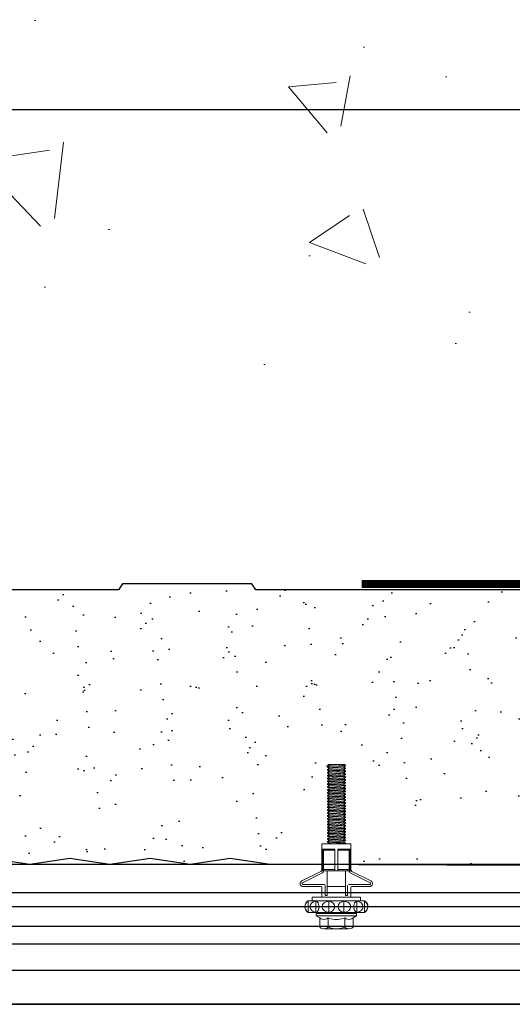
# Model space of a CAD drawing. Header units: millimetres. Extents: x -312551 to 250764, y -35891 to 59426.
# Tile 171 of 256: x -47899 to -47776, y 9071 to 9317. Entities that reach past the tile are written whole.
import ezdxf

# ---------------------------------------------------------------- set-up
doc = ezdxf.new("R2010")
doc.units = ezdxf.units.MM
doc.header["$LTSCALE"] = 2.5
for name, color, linetype in [('AWP70', 7, 'Continuous'), ('NF ARCH', 4, 'Continuous'), ('NF-RC', 3, 'Continuous'), ('Rails', 1, 'Continuous'), ('Terracotta Tile', 30, 'Continuous')]:
    doc.layers.add(name, color=color, linetype=linetype)
doc.layers.add('HATCH', color=4, linetype='Continuous', lineweight=13)

# ---------------------------------------------------------------- blocks, each defined once
blk = doc.blocks.new('KP Tile fastener')
at = {"layer": 'Rails', "color": 7, "linetype": 'Continuous', "lineweight": 0}
for p, q in [((-3.24, 7.64), (-3.59, 7.37)), ((-3.18, 7.63), (-3.5, 7.37)), ((-2.83, 7.81), (-3.24, 7.64)), ((-2.8, 7.8), (-3.18, 7.63)), ((-2.39, 7.87), (-2.83, 7.81)), ((-2.39, 7.86), (-2.8, 7.8)), ((-1.94, 7.82), (-2.39, 7.87)), ((-1.97, 7.8), (-2.39, 7.86)), ((-1.59, 7.63), (-1.97, 7.8)), ((-1.53, 7.65), (-1.94, 7.82)), ((-1.27, 7.37), (-1.59, 7.63)), ((-1.18, 7.38), (-1.53, 7.65)), ((2.63, 3.85), (2.63, 8.3)), ((3.13, 3.04), (3.13, 8.33)), ((5.95, 3.6), (3.61, 8.44)), ((6.37, 3.87), (4.05, 8.63)), ((-5.19, 4.16), (-4.68, 5.04)), ((-4.68, 0), (-4.68, 5.04)), ((-4.68, 5.04), (-4.05, 5.04)), ((-4.05, 0), (-4.05, 5.04)), ((-3.59, 7.37), (-3.87, 7.02)), ((-3.87, 0), (-3.87, 7.02)), ((-3.5, 7.37), (-3.73, 7.02)), ((-3.73, 7.02), (-1.04, 7.02)), ((-3.63, 5.7), (-3.73, 5.14)), ((-3.73, 5.14), (-1.04, 5.14)), ((-3.73, 5.14), (-3.63, 4.82)), ((-3.34, 6.17), (-3.63, 5.7)), ((-2.9, 6.49), (-3.34, 6.17)), ((-2.39, 6.6), (-2.9, 6.49)), ((-1.87, 6.49), (-2.39, 6.6)), ((-1.43, 6.17), (-1.87, 6.49)), ((-1.14, 5.7), (-1.43, 6.17)), ((-1.04, 7.02), (-1.27, 7.37)), ((-0.9, 7.02), (-1.18, 7.38)), ((-1.04, 5.14), (-1.14, 5.7)), ((-1.14, 4.82), (-1.04, 5.14)), ((-0.9, 0), (-0.9, 7.02)), ((-0.9, 6.03), (0, 6.03)), ((0, 0), (0, 6.03)), ((0, 0), (0, 6.03)), ((-7.87, 3.5), (-7.92, 3.12)), ((-7.92, 0), (-7.92, 3.12)), ((-7.92, 3.12), (-7.87, 2.73)), ((-7.71, 3.86), (-7.87, 3.5)), ((-7.87, 2.73), (-7.71, 2.38)), ((-7.47, 4.16), (-7.71, 3.86)), ((-7.47, 4.16), (-5.19, 4.16)), ((-5.53, 3.49), (-5.58, 3.12)), ((-5.58, 3.12), (-5.53, 2.74)), ((-5.4, 3.85), (-5.53, 3.49)), ((-5.53, 2.74), (-5.4, 2.39)), ((-5.19, 4.15), (-5.4, 3.85)), ((-3.63, 2.53), (-3.73, 1.88)), ((-3.63, 4.82), (-3.34, 4.54)), ((-3.34, 3.07), (-3.63, 2.53)), ((-3.34, 4.54), (-2.39, 4.3)), ((-2.9, 3.44), (-3.34, 3.07)), ((-2.39, 3.57), (-2.9, 3.44)), ((-2.39, 4.3), (-1.43, 4.54)), ((-1.87, 3.44), (-2.39, 3.57)), ((-1.43, 3.07), (-1.87, 3.44)), ((-1.43, 4.54), (-1.14, 4.82)), ((-1.14, 2.53), (-1.43, 3.07)), ((-1.04, 1.88), (-1.14, 2.53)), ((0, 3.6), (2.38, 3.6)), ((0.43, 2.28), (0.43, 2.79)), ((0.43, 2.79), (2.88, 2.79)), ((6.6, 0.36), (6.6, 3.69)), ((6.6, 3.51), (12, 3.51)), ((6.6, 3.33), (12, 3.33)), ((6.6, 3.33), (6.87, 3.2)), ((6.87, 0.36), (6.87, 3.2)), ((6.87, 3.2), (11.73, 3.2)), ((6.95, 3.6), (12, 3.6)), ((11.73, 3.2), (12, 3.33)), ((11.73, 0.36), (11.73, 3.2)), ((12, 0.36), (12, 3.6)), ((12, 3.6), (13.35, 3.6)), ((13.35, 0), (13.35, 3.6)), ((-7.9, 0.43), (-7.92, 0)), ((-7.9, 0.43), (-7.92, 0)), ((-7.9, -0.43), (-7.92, 0)), ((-7.9, -0.43), (-7.92, 0)), ((-7.84, 0.86), (-7.9, 0.43)), ((-7.75, 1.28), (-7.84, 0.86)), ((-7.62, 1.69), (-7.75, 1.28)), ((-7.71, 2.38), (-7.47, 2.08)), ((-7.47, 2.08), (-7.62, 1.69)), ((-7.47, 2.08), (-5.19, 2.08)), ((-5.56, 0.42), (-5.58, 0)), ((-5.56, 0.42), (-5.58, 0)), ((-5.56, -0.42), (-5.58, 0)), ((-5.56, -0.42), (-5.58, 0)), ((-5.52, 0.85), (-5.56, 0.42)), ((-5.44, 1.28), (-5.52, 0.85)), ((-5.33, 1.69), (-5.44, 1.28)), ((-5.4, 2.39), (-5.19, 2.08)), ((-5.2, 2.08), (-5.33, 1.69)), ((-4.68, 0), (-4.68, -5.04)), ((-4.05, 2.09), (-3.87, 2.09)), ((-4.05, 0), (-4.05, -5.04)), ((-3.73, 1.88), (-1.04, 1.88)), ((-3.73, 1.88), (-3.63, 1.32)), ((-3.63, 1.32), (-3.34, 0.85)), ((-3.34, 0.85), (-2.9, 0.53)), ((-2.9, 0.53), (-2.39, 0.42)), ((-2.9, 0.53), (-2.39, 0.42)), ((-2.39, 0.42), (-1.87, 0.53)), ((-2.39, 0.42), (-1.87, 0.53)), ((-1.87, 0.53), (-1.43, 0.85)), ((-1.43, 0.85), (-1.14, 1.32)), ((-1.14, 1.32), (-1.04, 1.88)), ((0, 0), (0, -6.03)), ((0, 0), (0, -6.03)), ((0.43, 2.28), (6.6, 2.28)), ((2.63, 2.28), (2.63, -2.28)), ((6.6, 0.36), (12, 0.36)), ((6.6, 0.36), (6.6, -3.69)), ((13.35, 2.2), (13.38, 2.25)), ((13.35, 0), (13.35, -3.6)), ((13.38, 2.25), (13.74, -2.25)), ((13.38, 2.25), (13.53, 2.25)), ((13.53, 2.25), (13.89, -2.25)), ((13.53, 2.25), (13.77, 1.84)), ((13.77, 1.84), (13.78, 1.82)), ((13.78, 1.82), (13.8, 1.81)), ((13.8, 1.81), (13.81, 1.81)), ((13.81, 1.81), (13.83, 1.81)), ((13.82, 1.81), (14.17, -1.81)), ((13.83, 1.81), (13.85, 1.82)), ((13.85, 1.82), (13.86, 1.84)), ((13.86, 1.84), (14.1, 2.25)), ((14.1, 2.25), (14.46, -2.25)), ((14.1, 2.25), (14.25, 2.25)), ((14.25, 2.25), (14.61, -2.25)), ((14.25, 2.25), (14.49, 1.84)), ((14.49, 1.84), (14.5, 1.82)), ((14.5, 1.82), (14.52, 1.81)), ((14.52, 1.81), (14.53, 1.81)), ((14.53, 1.81), (14.55, 1.81)), ((14.54, 1.81), (14.89, -1.81)), ((14.55, 1.81), (14.57, 1.82)), ((14.57, 1.82), (14.58, 1.84)), ((14.58, 1.84), (14.82, 2.25)), ((14.82, 2.25), (15.18, -2.25)), ((14.82, 2.25), (14.97, 2.25)), ((14.97, 2.25), (15.33, -2.25)), ((14.97, 2.25), (15.21, 1.84)), ((15.21, 1.84), (15.22, 1.82)), ((15.22, 1.82), (15.24, 1.81)), ((15.24, 1.81), (15.25, 1.81)), ((15.25, 1.81), (15.27, 1.81)), ((15.26, 1.81), (15.61, -1.81)), ((15.27, 1.81), (15.29, 1.82)), ((15.29, 1.82), (15.3, 1.84)), ((15.3, 1.84), (15.54, 2.25)), ((15.54, 2.25), (15.9, -2.25)), ((15.54, 2.25), (15.69, 2.25)), ((15.69, 2.25), (16.05, -2.25)), ((15.69, 2.25), (15.93, 1.84)), ((15.93, 1.84), (15.94, 1.82)), ((15.94, 1.82), (15.96, 1.81)), ((15.96, 1.81), (15.97, 1.81)), ((15.97, 1.81), (15.99, 1.81)), ((15.98, 1.81), (16.33, -1.81)), ((15.99, 1.81), (16.01, 1.82)), ((16.01, 1.82), (16.02, 1.84)), ((16.02, 1.84), (16.26, 2.25)), ((16.26, 2.25), (16.62, -2.25)), ((16.26, 2.25), (16.41, 2.25)), ((16.41, 2.25), (16.77, -2.25)), ((16.41, 2.25), (16.65, 1.84)), ((16.65, 1.84), (16.66, 1.82)), ((16.66, 1.82), (16.68, 1.81)), ((16.68, 1.81), (16.69, 1.81)), ((16.69, 1.81), (16.71, 1.81)), ((16.7, 1.81), (17.05, -1.81)), ((16.71, 1.81), (16.73, 1.82)), ((16.73, 1.82), (16.74, 1.84)), ((16.74, 1.84), (16.98, 2.25)), ((16.98, 2.25), (17.34, -2.25)), ((16.98, 2.25), (17.13, 2.25)), ((17.13, 2.25), (17.49, -2.25)), ((17.13, 2.25), (17.37, 1.84)), ((17.37, 1.84), (17.38, 1.82)), ((17.38, 1.82), (17.4, 1.81)), ((17.4, 1.81), (17.41, 1.81)), ((17.41, 1.81), (17.43, 1.81)), ((17.42, 1.81), (17.77, -1.81)), ((17.43, 1.81), (17.45, 1.82)), ((17.45, 1.82), (17.46, 1.84)), ((17.46, 1.84), (17.7, 2.25)), ((17.7, 2.25), (18.06, -2.25)), ((17.7, 2.25), (17.85, 2.25)), ((17.85, 2.25), (18.21, -2.25)), ((17.85, 2.25), (18.09, 1.84)), ((18.09, 1.84), (18.1, 1.82)), ((18.1, 1.82), (18.12, 1.81)), ((18.12, 1.81), (18.13, 1.81)), ((18.13, 1.81), (18.15, 1.81)), ((18.14, 1.81), (18.49, -1.81)), ((18.15, 1.81), (18.17, 1.82)), ((18.17, 1.82), (18.18, 1.84)), ((18.18, 1.84), (18.42, 2.25)), ((18.42, 2.25), (18.78, -2.25)), ((18.42, 2.25), (18.57, 2.25)), ((18.57, 2.25), (18.93, -2.25)), ((18.57, 2.25), (18.81, 1.84)), ((18.81, 1.84), (18.82, 1.82)), ((18.82, 1.82), (18.84, 1.81)), ((18.84, 1.81), (18.85, 1.81)), ((18.85, 1.81), (18.87, 1.81)), ((18.86, 1.81), (19.21, -1.81)), ((18.87, 1.81), (18.89, 1.82)), ((18.89, 1.82), (18.9, 1.84)), ((18.9, 1.84), (19.14, 2.25)), ((19.14, 2.25), (19.5, -2.25)), ((19.14, 2.25), (19.29, 2.25)), ((19.29, 2.25), (19.65, -2.25)), ((19.29, 2.25), (19.53, 1.84)), ((19.53, 1.84), (19.54, 1.82)), ((19.54, 1.82), (19.56, 1.81)), ((19.56, 1.81), (19.57, 1.81)), ((19.57, 1.81), (19.59, 1.81)), ((19.58, 1.81), (19.93, -1.81)), ((19.59, 1.81), (19.61, 1.82)), ((19.61, 1.82), (19.62, 1.84)), ((19.62, 1.84), (19.86, 2.25)), ((19.86, 2.25), (20.22, -2.25)), ((19.86, 2.25), (20.01, 2.25)), ((20.01, 2.25), (20.37, -2.25)), ((20.01, 2.25), (20.25, 1.84)), ((20.25, 1.84), (20.26, 1.82)), ((20.26, 1.82), (20.28, 1.81)), ((20.28, 1.81), (20.29, 1.81)), ((20.29, 1.81), (20.31, 1.81)), ((20.3, 1.81), (20.65, -1.81)), ((20.31, 1.81), (20.33, 1.82)), ((20.33, 1.82), (20.34, 1.84)), ((20.34, 1.84), (20.58, 2.25)), ((20.58, 2.25), (20.94, -2.25)), ((20.58, 2.25), (20.73, 2.25)), ((20.73, 2.25), (21.09, -2.25)), ((20.73, 2.25), (20.97, 1.84)), ((20.97, 1.84), (20.98, 1.82)), ((20.98, 1.82), (21, 1.81)), ((21, 1.81), (21.01, 1.81)), ((21.01, 1.81), (21.03, 1.81)), ((21.02, 1.81), (21.37, -1.81)), ((21.03, 1.81), (21.05, 1.82)), ((21.05, 1.82), (21.06, 1.84)), ((21.06, 1.84), (21.3, 2.25)), ((21.3, 2.25), (21.66, -2.25)), ((21.3, 2.25), (21.45, 2.25)), ((21.45, 2.25), (21.81, -2.25)), ((21.45, 2.25), (21.69, 1.84)), ((21.69, 1.84), (21.7, 1.82)), ((21.7, 1.82), (21.72, 1.81)), ((21.72, 1.81), (21.73, 1.81)), ((21.73, 1.81), (21.75, 1.81)), ((21.74, 1.81), (22.09, -1.81)), ((21.75, 1.81), (21.77, 1.82)), ((21.77, 1.82), (21.78, 1.84)), ((21.78, 1.84), (22.02, 2.25)), ((22.02, 2.25), (22.38, -2.25)), ((22.02, 2.25), (22.17, 2.25)), ((22.17, 2.25), (22.53, -2.25)), ((22.17, 2.25), (22.41, 1.84)), ((22.41, 1.84), (22.42, 1.82)), ((22.42, 1.82), (22.44, 1.81)), ((22.44, 1.81), (22.45, 1.81)), ((22.45, 1.81), (22.47, 1.81)), ((22.46, 1.81), (22.81, -1.81)), ((22.47, 1.81), (22.49, 1.82)), ((22.49, 1.82), (22.5, 1.84)), ((22.5, 1.84), (22.74, 2.25)), ((22.74, 2.25), (23.1, -2.25)), ((22.74, 2.25), (22.89, 2.25)), ((22.89, 2.25), (23.25, -2.25)), ((22.89, 2.25), (23.13, 1.84)), ((23.13, 1.84), (23.14, 1.82)), ((23.14, 1.82), (23.16, 1.81)), ((23.16, 1.81), (23.17, 1.81)), ((23.17, 1.81), (23.19, 1.81)), ((23.18, 1.81), (23.53, -1.81)), ((23.19, 1.81), (23.21, 1.82)), ((23.21, 1.82), (23.22, 1.84)), ((23.22, 1.84), (23.46, 2.25)), ((23.46, 2.25), (23.82, -2.25)), ((23.46, 2.25), (23.61, 2.25)), ((23.61, 2.25), (23.97, -2.25)), ((23.61, 2.25), (23.85, 1.84)), ((23.85, 1.84), (23.86, 1.82)), ((23.86, 1.82), (23.88, 1.81)), ((23.88, 1.81), (23.89, 1.81)), ((23.89, 1.81), (23.91, 1.81)), ((23.9, 1.81), (24.25, -1.81)), ((23.91, 1.81), (23.93, 1.82)), ((23.93, 1.82), (23.94, 1.84)), ((23.94, 1.84), (24.18, 2.25)), ((24.18, 2.25), (24.54, -2.25)), ((24.18, 2.25), (24.33, 2.25)), ((24.33, 2.25), (24.69, -2.25)), ((24.33, 2.25), (24.57, 1.84)), ((24.57, 1.84), (24.58, 1.82)), ((24.58, 1.82), (24.6, 1.81)), ((24.6, 1.81), (24.61, 1.81)), ((24.61, 1.81), (24.63, 1.81)), ((24.62, 1.81), (24.97, -1.81)), ((24.63, 1.81), (24.65, 1.82)), ((24.65, 1.82), (24.66, 1.84)), ((24.66, 1.84), (24.9, 2.25)), ((24.9, 2.25), (25.26, -2.25)), ((24.9, 2.25), (25.05, 2.25)), ((25.05, 2.25), (25.41, -2.25)), ((25.05, 2.25), (25.29, 1.84)), ((25.29, 1.84), (25.3, 1.82)), ((25.3, 1.82), (25.32, 1.81)), ((25.32, 1.81), (25.33, 1.81)), ((25.33, 1.81), (25.35, 1.81)), ((25.34, 1.81), (25.69, -1.81)), ((25.35, 1.81), (25.37, 1.82)), ((25.37, 1.82), (25.38, 1.84)), ((25.38, 1.84), (25.62, 2.25)), ((25.62, 2.25), (25.98, -2.25)), ((25.62, 2.25), (25.77, 2.25)), ((25.77, 2.25), (26.13, -2.25)), ((25.77, 2.25), (26.01, 1.84)), ((26.01, 1.84), (26.02, 1.82)), ((26.02, 1.82), (26.04, 1.81)), ((26.04, 1.81), (26.05, 1.81)), ((26.05, 1.81), (26.07, 1.81)), ((26.06, 1.81), (26.41, -1.81)), ((26.07, 1.81), (26.09, 1.82)), ((26.09, 1.82), (26.1, 1.84)), ((26.1, 1.84), (26.34, 2.25)), ((26.34, 2.25), (26.7, -2.25)), ((26.34, 2.25), (26.49, 2.25)), ((26.49, 2.25), (26.85, -2.25)), ((26.49, 2.25), (26.73, 1.84)), ((26.73, 1.84), (26.74, 1.82)), ((26.74, 1.82), (26.76, 1.81)), ((26.76, 1.81), (26.77, 1.81)), ((26.77, 1.81), (26.79, 1.81)), ((26.78, 1.81), (27.13, -1.81)), ((26.79, 1.81), (26.81, 1.82)), ((26.81, 1.82), (26.82, 1.84)), ((26.82, 1.84), (27.06, 2.25)), ((27.06, 2.25), (27.42, -2.25)), ((27.06, 2.25), (27.21, 2.25)), ((27.21, 2.25), (27.57, -2.25)), ((27.21, 2.25), (27.45, 1.84)), ((27.45, 1.84), (27.46, 1.82)), ((27.46, 1.82), (27.48, 1.81)), ((27.48, 1.81), (27.49, 1.81)), ((27.49, 1.81), (27.51, 1.81)), ((27.5, 1.81), (27.85, -1.81)), ((27.51, 1.81), (27.53, 1.82)), ((27.53, 1.82), (27.54, 1.84)), ((27.54, 1.84), (27.78, 2.25)), ((27.78, 2.25), (28.14, -2.25)), ((27.78, 2.25), (27.93, 2.25)), ((27.93, 2.25), (28.29, -2.25)), ((27.93, 2.25), (28.17, 1.84)), ((28.17, 1.84), (28.18, 1.82)), ((28.18, 1.82), (28.2, 1.81)), ((28.2, 1.81), (28.21, 1.81)), ((28.21, 1.81), (28.23, 1.81)), ((28.22, 1.81), (28.57, -1.81)), ((28.23, 1.81), (28.25, 1.82)), ((28.25, 1.82), (28.26, 1.84)), ((28.26, 1.84), (28.5, 2.25)), ((28.5, 2.25), (28.86, -2.25)), ((28.5, 2.25), (28.65, 2.25)), ((28.65, 2.25), (29.01, -2.25)), ((28.65, 2.25), (28.89, 1.84)), ((28.89, 1.84), (28.9, 1.82)), ((28.9, 1.82), (28.92, 1.81)), ((28.92, 1.81), (28.93, 1.81)), ((28.93, 1.81), (28.95, 1.81)), ((28.94, 1.81), (29.29, -1.81)), ((28.95, 1.81), (28.97, 1.82)), ((28.97, 1.82), (28.98, 1.84)), ((28.98, 1.84), (29.22, 2.25)), ((29.22, 2.25), (29.58, -2.25)), ((29.22, 2.25), (29.37, 2.25)), ((29.37, 2.25), (29.73, -2.25)), ((29.37, 2.25), (29.61, 1.84)), ((29.61, 1.84), (29.62, 1.82)), ((29.62, 1.82), (29.64, 1.81)), ((29.64, 1.81), (29.65, 1.81)), ((29.65, 1.81), (29.67, 1.81)), ((29.66, 1.81), (30.01, -1.81)), ((29.67, 1.81), (29.69, 1.82)), ((29.69, 1.82), (29.7, 1.84)), ((29.7, 1.84), (29.94, 2.25)), ((29.94, 2.25), (30.09, 2.25)), ((29.94, 2.25), (30.3, -2.25)), ((30.09, 2.25), (30.33, 1.84)), ((30.09, 2.25), (30.45, -2.25)), ((30.33, 1.84), (30.34, 1.82)), ((30.34, 1.82), (30.36, 1.81)), ((30.36, 1.81), (30.37, 1.81)), ((30.37, 1.81), (30.39, 1.81)), ((30.38, 1.81), (30.73, -1.81)), ((30.39, 1.81), (30.41, 1.82)), ((30.41, 1.82), (30.42, 1.84)), ((30.42, 1.84), (30.66, 2.25)), ((30.66, 2.25), (30.81, 2.25)), ((30.66, 2.25), (31.02, -2.25)), ((30.81, 2.25), (31.05, 1.84)), ((30.81, 2.25), (31.17, -2.25)), ((31.05, 1.84), (31.06, 1.82)), ((31.06, 1.82), (31.08, 1.81)), ((31.08, 1.81), (31.09, 1.81)), ((31.09, 1.81), (31.11, 1.81)), ((31.1, 1.81), (31.45, -1.81)), ((31.11, 1.81), (31.13, 1.82)), ((31.13, 1.82), (31.14, 1.84)), ((31.14, 1.84), (31.38, 2.25)), ((31.38, 2.25), (31.53, 2.25)), ((31.38, 2.25), (31.74, -2.25)), ((31.53, 2.25), (31.77, 1.84)), ((31.53, 2.25), (31.89, -2.25)), ((31.77, 1.84), (31.78, 1.82)), ((31.78, 1.82), (31.8, 1.81)), ((31.8, 1.81), (31.81, 1.81)), ((31.81, 1.81), (31.83, 1.81)), ((31.82, 1.81), (32.17, -1.81)), ((31.83, 1.81), (31.85, 1.82)), ((31.85, 1.82), (31.86, 1.84)), ((31.86, 1.84), (32.1, 2.25)), ((32.1, 2.25), (32.25, 2.25)), ((32.1, 2.25), (32.46, -2.25)), ((32.25, 2.25), (32.49, 1.84)), ((32.25, 2.25), (32.61, -2.25)), ((32.49, 1.84), (32.5, 1.82)), ((32.5, 1.82), (32.52, 1.81)), ((32.52, 1.81), (32.53, 1.81)), ((32.53, 1.81), (32.55, 1.81)), ((32.54, 1.81), (32.89, -1.81)), ((32.55, 1.81), (32.57, 1.82)), ((32.57, 1.82), (32.58, 1.84)), ((32.58, 1.84), (32.82, 2.25)), ((32.82, 2.25), (32.97, 2.25)), ((32.82, 2.25), (33.1, -1.25)), ((32.97, 2.25), (33.1, 2.02)), ((32.97, 2.25), (33.1, 0.61)), ((33.1, -2.11), (33.1, 2.02)), ((-7.92, 0), (-7.92, -3.12)), ((-7.84, -0.86), (-7.9, -0.43)), ((-7.84, -0.86), (-7.9, -0.43)), ((-7.87, -2.73), (-7.71, -2.38)), ((-7.75, -1.28), (-7.84, -0.86)), ((-7.62, -1.69), (-7.75, -1.28)), ((-7.71, -2.38), (-7.47, -2.08)), ((-7.47, -2.08), (-7.62, -1.69)), ((-7.47, -2.08), (-5.19, -2.08)), ((-5.52, -0.85), (-5.56, -0.42)), ((-5.52, -0.85), (-5.56, -0.42)), ((-5.53, -2.74), (-5.4, -2.39)), ((-5.44, -1.28), (-5.52, -0.85)), ((-5.33, -1.69), (-5.44, -1.28)), ((-5.4, -2.39), (-5.19, -2.08)), ((-5.2, -2.08), (-5.33, -1.69)), ((-4.05, -2.09), (-3.87, -2.09)), ((-3.87, 0), (-3.87, -7.02)), ((-3.73, -1.88), (-3.63, -1.32)), ((-3.63, -2.53), (-3.73, -1.88)), ((-3.73, -1.88), (-1.04, -1.88)), ((-3.63, -1.32), (-3.34, -0.85)), ((-3.34, -0.85), (-2.9, -0.53)), ((-3.34, -0.85), (-2.9, -0.53)), ((-2.9, -0.53), (-2.39, -0.42)), ((-2.9, -0.53), (-2.39, -0.42)), ((-2.39, -0.42), (-1.87, -0.53)), ((-2.39, -0.42), (-1.87, -0.53)), ((-1.87, -0.53), (-1.43, -0.85)), ((-1.87, -0.53), (-1.43, -0.85)), ((-1.43, -0.85), (-1.14, -1.32)), ((-1.14, -1.32), (-1.04, -1.88)), ((-1.04, -1.88), (-1.14, -2.53)), ((-0.9, 0), (-0.9, -7.02)), ((0.43, -2.28), (0.43, -2.79)), ((0.43, -2.28), (6.6, -2.28)), ((6.6, -0.36), (12, -0.36)), ((6.87, -0.36), (6.87, -3.2)), ((11.73, -0.36), (11.73, -3.2)), ((12, -0.36), (12, -3.6)), ((13.35, -0.78), (13.45, -1.81)), ((13.35, -1.94), (13.41, -1.84)), ((13.42, -1.82), (13.41, -1.84)), ((13.44, -1.81), (13.42, -1.82)), ((13.45, -1.81), (13.44, -1.81)), ((13.47, -1.81), (13.45, -1.81)), ((13.49, -1.82), (13.47, -1.81)), ((13.5, -1.84), (13.49, -1.82)), ((13.5, -1.84), (13.74, -2.25)), ((13.74, -2.25), (13.89, -2.25)), ((13.89, -2.25), (14.13, -1.84)), ((14.14, -1.82), (14.13, -1.84)), ((14.16, -1.81), (14.14, -1.82)), ((14.17, -1.81), (14.16, -1.81)), ((14.19, -1.81), (14.17, -1.81)), ((14.21, -1.82), (14.19, -1.81)), ((14.22, -1.84), (14.21, -1.82)), ((14.22, -1.84), (14.46, -2.25)), ((14.46, -2.25), (14.61, -2.25)), ((14.61, -2.25), (14.85, -1.84)), ((14.86, -1.82), (14.85, -1.84)), ((14.88, -1.81), (14.86, -1.82)), ((14.89, -1.81), (14.88, -1.81)), ((14.91, -1.81), (14.89, -1.81)), ((14.93, -1.82), (14.91, -1.81)), ((14.94, -1.84), (14.93, -1.82)), ((14.94, -1.84), (15.18, -2.25)), ((15.18, -2.25), (15.33, -2.25)), ((15.33, -2.25), (15.57, -1.84)), ((15.58, -1.82), (15.57, -1.84)), ((15.6, -1.81), (15.58, -1.82)), ((15.61, -1.81), (15.6, -1.81)), ((15.63, -1.81), (15.61, -1.81)), ((15.65, -1.82), (15.63, -1.81)), ((15.66, -1.84), (15.65, -1.82)), ((15.66, -1.84), (15.9, -2.25)), ((15.9, -2.25), (16.05, -2.25)), ((16.05, -2.25), (16.29, -1.84)), ((16.3, -1.82), (16.29, -1.84)), ((16.32, -1.81), (16.3, -1.82)), ((16.33, -1.81), (16.32, -1.81)), ((16.35, -1.81), (16.33, -1.81)), ((16.37, -1.82), (16.35, -1.81)), ((16.38, -1.84), (16.37, -1.82)), ((16.38, -1.84), (16.62, -2.25)), ((16.62, -2.25), (16.77, -2.25)), ((16.77, -2.25), (17.01, -1.84)), ((17.02, -1.82), (17.01, -1.84)), ((17.04, -1.81), (17.02, -1.82)), ((17.05, -1.81), (17.04, -1.81)), ((17.07, -1.81), (17.05, -1.81)), ((17.09, -1.82), (17.07, -1.81)), ((17.1, -1.84), (17.09, -1.82)), ((17.1, -1.84), (17.34, -2.25)), ((17.34, -2.25), (17.49, -2.25)), ((17.49, -2.25), (17.73, -1.84)), ((17.74, -1.82), (17.73, -1.84)), ((17.76, -1.81), (17.74, -1.82)), ((17.77, -1.81), (17.76, -1.81)), ((17.79, -1.81), (17.77, -1.81)), ((17.81, -1.82), (17.79, -1.81)), ((17.82, -1.84), (17.81, -1.82)), ((17.82, -1.84), (18.06, -2.25)), ((18.06, -2.25), (18.21, -2.25)), ((18.21, -2.25), (18.45, -1.84)), ((18.46, -1.82), (18.45, -1.84)), ((18.48, -1.81), (18.46, -1.82)), ((18.49, -1.81), (18.48, -1.81)), ((18.51, -1.81), (18.49, -1.81)), ((18.53, -1.82), (18.51, -1.81)), ((18.54, -1.84), (18.53, -1.82)), ((18.54, -1.84), (18.78, -2.25)), ((18.78, -2.25), (18.93, -2.25)), ((18.93, -2.25), (19.17, -1.84)), ((19.18, -1.82), (19.17, -1.84)), ((19.2, -1.81), (19.18, -1.82)), ((19.21, -1.81), (19.2, -1.81)), ((19.23, -1.81), (19.21, -1.81)), ((19.25, -1.82), (19.23, -1.81)), ((19.26, -1.84), (19.25, -1.82)), ((19.26, -1.84), (19.5, -2.25)), ((19.5, -2.25), (19.65, -2.25)), ((19.65, -2.25), (19.89, -1.84)), ((19.9, -1.82), (19.89, -1.84)), ((19.92, -1.81), (19.9, -1.82)), ((19.93, -1.81), (19.92, -1.81)), ((19.95, -1.81), (19.93, -1.81)), ((19.97, -1.82), (19.95, -1.81)), ((19.98, -1.84), (19.97, -1.82)), ((19.98, -1.84), (20.22, -2.25)), ((20.22, -2.25), (20.37, -2.25)), ((20.37, -2.25), (20.61, -1.84)), ((20.62, -1.82), (20.61, -1.84)), ((20.64, -1.81), (20.62, -1.82)), ((20.65, -1.81), (20.64, -1.81)), ((20.67, -1.81), (20.65, -1.81)), ((20.69, -1.82), (20.67, -1.81)), ((20.7, -1.84), (20.69, -1.82)), ((20.7, -1.84), (20.94, -2.25)), ((20.94, -2.25), (21.09, -2.25)), ((21.09, -2.25), (21.33, -1.84)), ((21.34, -1.82), (21.33, -1.84)), ((21.36, -1.81), (21.34, -1.82)), ((21.37, -1.81), (21.36, -1.81)), ((21.39, -1.81), (21.37, -1.81)), ((21.41, -1.82), (21.39, -1.81)), ((21.42, -1.84), (21.41, -1.82)), ((21.42, -1.84), (21.66, -2.25)), ((21.66, -2.25), (21.81, -2.25)), ((21.81, -2.25), (22.05, -1.84)), ((22.06, -1.82), (22.05, -1.84)), ((22.08, -1.81), (22.06, -1.82)), ((22.09, -1.81), (22.08, -1.81)), ((22.11, -1.81), (22.09, -1.81)), ((22.13, -1.82), (22.11, -1.81)), ((22.14, -1.84), (22.13, -1.82)), ((22.14, -1.84), (22.38, -2.25)), ((22.38, -2.25), (22.53, -2.25)), ((22.53, -2.25), (22.77, -1.84)), ((22.78, -1.82), (22.77, -1.84)), ((22.8, -1.81), (22.78, -1.82)), ((22.81, -1.81), (22.8, -1.81)), ((22.83, -1.81), (22.81, -1.81)), ((22.85, -1.82), (22.83, -1.81)), ((22.86, -1.84), (22.85, -1.82)), ((22.86, -1.84), (23.1, -2.25)), ((23.1, -2.25), (23.25, -2.25)), ((23.25, -2.25), (23.49, -1.84)), ((23.5, -1.82), (23.49, -1.84)), ((23.52, -1.81), (23.5, -1.82)), ((23.53, -1.81), (23.52, -1.81)), ((23.55, -1.81), (23.53, -1.81)), ((23.57, -1.82), (23.55, -1.81)), ((23.58, -1.84), (23.57, -1.82)), ((23.58, -1.84), (23.82, -2.25)), ((23.82, -2.25), (23.97, -2.25)), ((23.97, -2.25), (24.21, -1.84)), ((24.22, -1.82), (24.21, -1.84)), ((24.24, -1.81), (24.22, -1.82)), ((24.25, -1.81), (24.24, -1.81)), ((24.27, -1.81), (24.25, -1.81)), ((24.29, -1.82), (24.27, -1.81)), ((24.3, -1.84), (24.29, -1.82)), ((24.3, -1.84), (24.54, -2.25)), ((24.54, -2.25), (24.69, -2.25)), ((24.69, -2.25), (24.93, -1.84)), ((24.94, -1.82), (24.93, -1.84)), ((24.96, -1.81), (24.94, -1.82)), ((24.97, -1.81), (24.96, -1.81)), ((24.99, -1.81), (24.97, -1.81)), ((25.01, -1.82), (24.99, -1.81)), ((25.02, -1.84), (25.01, -1.82)), ((25.02, -1.84), (25.26, -2.25)), ((25.26, -2.25), (25.41, -2.25)), ((25.41, -2.25), (25.65, -1.84)), ((25.66, -1.82), (25.65, -1.84)), ((25.68, -1.81), (25.66, -1.82)), ((25.69, -1.81), (25.68, -1.81)), ((25.71, -1.81), (25.69, -1.81)), ((25.73, -1.82), (25.71, -1.81)), ((25.74, -1.84), (25.73, -1.82)), ((25.74, -1.84), (25.98, -2.25)), ((25.98, -2.25), (26.13, -2.25)), ((26.13, -2.25), (26.37, -1.84)), ((26.38, -1.82), (26.37, -1.84)), ((26.4, -1.81), (26.38, -1.82)), ((26.41, -1.81), (26.4, -1.81)), ((26.43, -1.81), (26.41, -1.81)), ((26.45, -1.82), (26.43, -1.81)), ((26.46, -1.84), (26.45, -1.82)), ((26.46, -1.84), (26.7, -2.25)), ((26.7, -2.25), (26.85, -2.25)), ((26.85, -2.25), (27.09, -1.84)), ((27.1, -1.82), (27.09, -1.84)), ((27.12, -1.81), (27.1, -1.82)), ((27.13, -1.81), (27.12, -1.81)), ((27.15, -1.81), (27.13, -1.81)), ((27.17, -1.82), (27.15, -1.81)), ((27.18, -1.84), (27.17, -1.82)), ((27.18, -1.84), (27.42, -2.25)), ((27.42, -2.25), (27.57, -2.25)), ((27.57, -2.25), (27.81, -1.84)), ((27.82, -1.82), (27.81, -1.84)), ((27.84, -1.81), (27.82, -1.82)), ((27.85, -1.81), (27.84, -1.81)), ((27.87, -1.81), (27.85, -1.81)), ((27.89, -1.82), (27.87, -1.81)), ((27.9, -1.84), (27.89, -1.82)), ((27.9, -1.84), (28.14, -2.25)), ((28.14, -2.25), (28.29, -2.25)), ((28.29, -2.25), (28.53, -1.84)), ((28.54, -1.82), (28.53, -1.84)), ((28.56, -1.81), (28.54, -1.82)), ((28.57, -1.81), (28.56, -1.81)), ((28.59, -1.81), (28.57, -1.81)), ((28.61, -1.82), (28.59, -1.81)), ((28.62, -1.84), (28.61, -1.82)), ((28.62, -1.84), (28.86, -2.25)), ((28.86, -2.25), (29.01, -2.25)), ((29.01, -2.25), (29.25, -1.84)), ((29.26, -1.82), (29.25, -1.84)), ((29.28, -1.81), (29.26, -1.82)), ((29.29, -1.81), (29.28, -1.81)), ((29.31, -1.81), (29.29, -1.81)), ((29.33, -1.82), (29.31, -1.81)), ((29.34, -1.84), (29.33, -1.82)), ((29.34, -1.84), (29.58, -2.25)), ((29.58, -2.25), (29.73, -2.25)), ((29.73, -2.25), (29.97, -1.84)), ((29.98, -1.82), (29.97, -1.84)), ((30, -1.81), (29.98, -1.82)), ((30.01, -1.81), (30, -1.81)), ((30.03, -1.81), (30.01, -1.81)), ((30.05, -1.82), (30.03, -1.81)), ((30.06, -1.84), (30.05, -1.82)), ((30.06, -1.84), (30.3, -2.25)), ((30.3, -2.25), (30.45, -2.25)), ((30.45, -2.25), (30.69, -1.84)), ((30.7, -1.82), (30.69, -1.84)), ((30.72, -1.81), (30.7, -1.82)), ((30.73, -1.81), (30.72, -1.81)), ((30.75, -1.81), (30.73, -1.81)), ((30.77, -1.82), (30.75, -1.81)), ((30.78, -1.84), (30.77, -1.82)), ((30.78, -1.84), (31.02, -2.25)), ((31.02, -2.25), (31.17, -2.25)), ((31.17, -2.25), (31.41, -1.84)), ((31.42, -1.82), (31.41, -1.84)), ((31.44, -1.81), (31.42, -1.82)), ((31.45, -1.81), (31.44, -1.81)), ((31.47, -1.81), (31.45, -1.81)), ((31.49, -1.82), (31.47, -1.81)), ((31.5, -1.84), (31.49, -1.82)), ((31.5, -1.84), (31.74, -2.25)), ((31.74, -2.25), (31.89, -2.25)), ((31.89, -2.25), (32.13, -1.84)), ((32.14, -1.82), (32.13, -1.84)), ((32.16, -1.81), (32.14, -1.82)), ((32.17, -1.81), (32.16, -1.81)), ((32.19, -1.81), (32.17, -1.81)), ((32.21, -1.82), (32.19, -1.81)), ((32.22, -1.84), (32.21, -1.82)), ((32.22, -1.84), (32.46, -2.25)), ((32.46, -2.25), (32.61, -2.25)), ((32.61, -2.25), (32.85, -1.84)), ((32.86, -1.82), (32.85, -1.84)), ((32.88, -1.81), (32.86, -1.82)), ((32.89, -1.81), (32.88, -1.81)), ((32.91, -1.81), (32.89, -1.81)), ((32.93, -1.82), (32.91, -1.81)), ((32.94, -1.84), (32.93, -1.82)), ((32.94, -1.84), (33.1, -2.11)), ((-7.92, -3.12), (-7.87, -2.73)), ((-7.87, -3.5), (-7.92, -3.12)), ((-7.71, -3.86), (-7.87, -3.5)), ((-7.47, -4.16), (-7.71, -3.86)), ((-7.47, -4.16), (-5.19, -4.16)), ((-5.58, -3.12), (-5.53, -2.74)), ((-5.53, -3.49), (-5.58, -3.12)), ((-5.4, -3.85), (-5.53, -3.49)), ((-5.19, -4.15), (-5.4, -3.85)), ((-5.19, -4.16), (-4.68, -5.04)), ((-3.73, -5.14), (-3.63, -4.82)), ((-3.34, -3.07), (-3.63, -2.53)), ((-3.63, -4.82), (-3.34, -4.54)), ((-2.9, -3.44), (-3.34, -3.07)), ((-3.34, -4.54), (-2.39, -4.3)), ((-2.39, -3.57), (-2.9, -3.44)), ((-1.87, -3.44), (-2.39, -3.57)), ((-2.39, -4.3), (-1.43, -4.54)), ((-1.43, -3.07), (-1.87, -3.44)), ((-1.14, -2.53), (-1.43, -3.07)), ((-1.43, -4.54), (-1.14, -4.82)), ((-1.14, -4.82), (-1.04, -5.14)), ((0, -3.6), (2.38, -3.6)), ((0.43, -2.79), (2.88, -2.79)), ((2.63, -3.85), (2.63, -8.3)), ((3.13, -3.04), (3.13, -8.33)), ((5.95, -3.6), (3.61, -8.44)), ((6.37, -3.87), (4.05, -8.63)), ((6.6, -3.33), (6.87, -3.2)), ((6.6, -3.33), (12, -3.33)), ((6.6, -3.51), (12, -3.51)), ((6.87, -3.2), (11.73, -3.2)), ((6.95, -3.6), (12, -3.6)), ((11.73, -3.2), (12, -3.33)), ((12, -3.6), (13.35, -3.6)), ((-4.68, -5.04), (-4.05, -5.04)), ((-3.59, -7.37), (-3.87, -7.02)), ((-3.63, -5.7), (-3.73, -5.14)), ((-3.73, -5.14), (-1.04, -5.14)), ((-3.5, -7.37), (-3.73, -7.02)), ((-3.73, -7.02), (-1.04, -7.02)), ((-3.34, -6.17), (-3.63, -5.7)), ((-3.24, -7.64), (-3.59, -7.37)), ((-3.18, -7.63), (-3.5, -7.37)), ((-2.9, -6.49), (-3.34, -6.17)), ((-2.39, -6.6), (-2.9, -6.49)), ((-1.87, -6.49), (-2.39, -6.6)), ((-1.43, -6.17), (-1.87, -6.49)), ((-1.27, -7.37), (-1.59, -7.63)), ((-1.18, -7.38), (-1.53, -7.65)), ((-1.14, -5.7), (-1.43, -6.17)), ((-1.04, -7.02), (-1.27, -7.37)), ((-0.9, -7.02), (-1.18, -7.38)), ((-1.04, -5.14), (-1.14, -5.7)), ((-0.9, -6.03), (0, -6.03)), ((-2.83, -7.81), (-3.24, -7.64)), ((-2.8, -7.8), (-3.18, -7.63)), ((-2.39, -7.87), (-2.83, -7.81)), ((-2.39, -7.86), (-2.8, -7.8)), ((-1.97, -7.8), (-2.39, -7.86)), ((-1.94, -7.82), (-2.39, -7.87)), ((-1.59, -7.63), (-1.97, -7.8)), ((-1.53, -7.65), (-1.94, -7.82))]:
    blk.add_line(p, q, dxfattribs=at)
for centre, radius, start, end in [((3.38, 8.3), 0.75, 26.0089, 180), ((3.38, 8.33), 0.25, 25.8375, 180), ((2.38, 3.85), 0.25, 270, 360), ((6.96, 4.37), 1.27, 217.172, 253.6075), ((6.95, 4.35), 0.75, 219.9145, 270), ((2.38, -3.85), 0.25, 0, 90), ((2.88, -3.04), 0.25, 360, 90), ((6.96, -4.37), 1.27, 106.3925, 142.828), ((6.95, -4.35), 0.75, 90, 140.0855), ((3.38, -8.3), 0.75, 180, 333.9911), ((3.38, -8.33), 0.25, 180, 334.1625)]:
    blk.add_arc(centre, radius, start, end, dxfattribs=at)

msp = doc.modelspace()

# ---------------------------------------------------------------- hatches: boundary and pattern name
at = {"linetype": 'Continuous'}
h = msp.add_hatch(dxfattribs=at)
h.set_pattern_fill('AR-SAND', color=8, scale=7.5, angle=90, style=0)
h.set_pattern_definition([(127.5, (-67904.9, 13291.736), (-14.451178, -0.47245), [0, -11.4, 0, -12.75, 0, -12.1875]), (97.5, (-67904.9, 13291.736), (-21.166095, 13.273325), [0, -6.15, 0, -10.275, 0, -3.9375]), (57.5, (-67904.9, 13282.511), (-0.042443, 23.356064), [0, -3.75, 0, -13.5, 0, -17.625]), (47.5, (-67904.9, 13282.51), (-6.582567, 22.54595), [0, -1.875, 0, -8.85, 0, -10.125])])
edge = h.paths.add_edge_path()
edge.add_arc((-47664.45, 9168.06), 1.29, -90, 78.6901, ccw=False)
edge.add_arc((-47664.45, 9168.06), 1.29, 270, 438.6901)
edge.add_line((-47664.19, 9169.33), (-47673.58, 9171.2))
edge.add_arc((-47673.78, 9170.22), 1, 78.6901, 141.7101)
edge.add_arc((-47676.13, 9172.08), 2, 177.3555, 321.7101, ccw=False)
edge.add_line((-47678.13, 9172.18), (-47678.13, 9172.18))
edge.add_line((-47678.13, 9172.18), (-47678.13, 9174.58))
edge.add_arc((-47679.53, 9174.58), 1.4, 360, 450.0012)
edge = h.paths.add_edge_path(flags=17)
edge.add_arc((-47664.45, 9168.06), 1.29, 270, 438.6901)
edge.add_arc((-47664.45, 9168.06), 1.29, -90, 78.6901, ccw=False)
edge = h.paths.add_edge_path()
edge.add_line((-47679.53, 9175.98), (-47704.43, 9175.98))
edge.add_line((-47704.43, 9175.98), (-47705.44, 9174.47))
edge.add_line((-47705.44, 9174.47), (-47839.76, 9174.47))
edge.add_line((-47839.76, 9174.47), (-47840.76, 9175.97))
edge.add_line((-47840.76, 9175.97), (-47873.09, 9175.97))
edge.add_line((-47873.09, 9175.97), (-47874.09, 9174.47))
edge.add_line((-47874.09, 9174.47), (-47906.42, 9174.47))
edge.add_line((-47906.42, 9174.47), (-47907.42, 9175.97))
edge.add_line((-47907.42, 9175.97), (-47939.76, 9175.97))
edge.add_line((-47939.76, 9175.97), (-47940.76, 9174.47))
edge.add_line((-47940.76, 9174.47), (-47973.09, 9174.47))
edge.add_line((-47973.09, 9174.47), (-47974.09, 9175.97))
edge.add_line((-47974.09, 9175.97), (-48006.42, 9175.97))
edge.add_line((-48006.42, 9175.97), (-48007.42, 9174.47))
edge.add_line((-48007.42, 9174.47), (-48039.76, 9174.47))
edge.add_line((-48039.76, 9174.47), (-48040.76, 9175.97))
edge.add_line((-48040.76, 9175.97), (-48073.09, 9175.97))
edge.add_line((-48073.09, 9175.97), (-48074.09, 9174.47))
edge.add_line((-48074.09, 9174.47), (-48106.42, 9174.47))
edge.add_line((-48106.42, 9174.47), (-48107.42, 9175.97))
edge.add_line((-48107.42, 9175.97), (-48132.29, 9175.97))
edge.add_line((-48132.29, 9175.97), (-48132.29, 9106.56))
edge.add_arc((-47670.73, 9123.97), 3.2, 182.0108, 270)
edge.add_line((-47670.73, 9120.77), (-47659.65, 9120.77))
edge.add_arc((-47659.65, 9123.97), 3.2, 270, 360)
edge.add_line((-47656.45, 9123.97), (-47656.45, 9125.66))
edge.add_arc((-47659.65, 9125.66), 3.2, 360, 445)
edge.add_line((-47659.37, 9128.85), (-47666.92, 9129.51))
edge.add_arc((-47666.7, 9132), 2.5, 199.8071, 265, ccw=False)
edge.add_arc((-47666.7, 9132), 3.2, 199.8071, 265)
edge.add_line((-47666.98, 9128.81), (-47659.43, 9128.15))
edge.add_arc((-47659.65, 9125.66), 2.5, 0, 85, ccw=False)
edge.add_line((-47657.15, 9125.66), (-47657.15, 9123.97))
edge.add_arc((-47659.65, 9123.97), 2.5, -90, 0, ccw=False)
edge.add_line((-47659.65, 9121.47), (-47670.73, 9121.47))
edge.add_arc((-47670.73, 9123.97), 2.5, 182.0108, 270, ccw=False)
edge.add_line((-47836.18, 9105.97), (-47709.51, 9105.57))
edge.add_line((-47708.92, 9105.57), (-47705.23, 9105.57))
edge.add_arc((-47705.23, 9110.77), 5.2, 270, 346.1975)
edge.add_line((-47700.18, 9109.53), (-47696.54, 9124.37))
edge.add_arc((-47694.11, 9123.77), 2.5, 90, 166.1975, ccw=False)
edge.add_line((-47694.11, 9126.27), (-47685.97, 9126.27))
edge.add_arc((-47685.97, 9126.37), 0.1, 270, 324.5766)
edge.add_line((-47685.88, 9126.31), (-47685.53, 9126.81))
edge.add_arc((-47685.45, 9126.76), 0.1, 35.4234, 144.5766, ccw=False)
edge.add_line((-47685.36, 9126.81), (-47685.01, 9126.31))
edge.add_arc((-47684.93, 9126.37), 0.1, 215.4234, 270)
edge.add_line((-47684.93, 9126.27), (-47676.42, 9126.27))
edge.add_arc((-47676.42, 9123.77), 2.5, 2.0108, 90, ccw=False)
edge.add_arc((-47676.42, 9123.77), 3.2, 2.0108, 90, ccw=False)
edge.add_line((-47664.27, 9168.94), (-47673.65, 9170.81))
edge.add_arc((-47664.45, 9168.06), 0.893, 270, 438.6901)
edge.add_line((-47663.58, 9168.17), (-47663.58, 9168.31))
edge.add_line((-47669.45, 9165.77), (-47669.45, 9164.98))
edge.add_line((-47668.05, 9167.17), (-47664.45, 9167.17))
edge.add_arc((-47668.05, 9165.77), 1.4, 90, 180)
edge.add_line((-47670.05, 9164.38), (-47674.05, 9164.38))
edge.add_line((-47670.05, 9163.98), (-47674.05, 9163.98))
edge.add_line((-47674.05, 9163.98), (-47674.05, 9164.38))
edge.add_arc((-47670.05, 9164.98), 0.6, 270, 360)
edge.add_arc((-47670.05, 9164.98), 1, 270, 360)
edge.add_arc((-47673.77, 9170.22), 0.6, 78.6901, 142.099)
edge.add_line((-47664.45, 9166.77), (-47668.05, 9166.77))
edge.add_arc((-47668.05, 9165.77), 1, 90, 180)
edge.add_line((-47669.05, 9165.77), (-47669.05, 9164.98))
edge.add_line((-47669.05, 9164.98), (-47669.05, 9131.15))
edge.add_arc((-47672.06, 9130.07), 3.2, 19.8071, 90)
edge.add_line((-47672.06, 9133.27), (-47673.75, 9133.27))
edge.add_line((-47673.75, 9133.27), (-47678.75, 9133.27))
edge.add_line((-47678.75, 9132.57), (-47673.75, 9132.57))
edge.add_line((-47673.75, 9132.57), (-47672.06, 9132.57))
edge.add_arc((-47672.06, 9130.07), 2.5, 19.8071, 90)
edge.add_line((-48132.29, 9106.56), (-48126.18, 9107.47))
edge.add_line((-48126.18, 9107.47), (-48116.18, 9105.97))
edge.add_line((-48116.18, 9105.97), (-48106.18, 9107.47))
edge.add_line((-48106.18, 9107.47), (-48096.18, 9105.97))
edge.add_line((-48096.18, 9105.97), (-48086.18, 9107.47))
edge.add_line((-48086.18, 9107.47), (-48076.18, 9105.97))
edge.add_line((-48076.18, 9105.97), (-48066.18, 9107.47))
edge.add_line((-48066.18, 9107.47), (-48056.18, 9105.97))
edge.add_line((-48056.18, 9105.97), (-48046.18, 9107.47))
edge.add_line((-48046.18, 9107.47), (-48036.18, 9105.97))
edge.add_line((-48036.18, 9105.97), (-48026.18, 9107.47))
edge.add_line((-48026.18, 9107.47), (-48016.18, 9105.97))
edge.add_line((-48016.18, 9105.97), (-48006.18, 9107.47))
edge.add_line((-48006.18, 9107.47), (-47996.18, 9105.97))
edge.add_line((-47996.18, 9105.97), (-47986.18, 9107.47))
edge.add_line((-47986.18, 9107.47), (-47976.18, 9105.97))
edge.add_line((-47976.18, 9105.97), (-47966.18, 9107.47))
edge.add_line((-47966.18, 9107.47), (-47956.18, 9105.97))
edge.add_line((-47956.18, 9105.97), (-47946.18, 9107.47))
edge.add_line((-47946.18, 9107.47), (-47936.18, 9105.97))
edge.add_line((-47936.18, 9105.97), (-47926.18, 9107.47))
edge.add_line((-47926.18, 9107.47), (-47916.18, 9105.97))
edge.add_line((-47916.18, 9105.97), (-47906.18, 9107.47))
edge.add_line((-47906.18, 9107.47), (-47896.18, 9105.97))
edge.add_line((-47896.18, 9105.97), (-47886.18, 9107.47))
edge.add_line((-47886.18, 9107.47), (-47876.18, 9105.97))
edge.add_line((-47876.18, 9105.97), (-47866.18, 9107.47))
edge.add_line((-47866.18, 9107.47), (-47856.18, 9105.97))
edge.add_line((-47856.18, 9105.97), (-47846.18, 9107.47))
edge.add_line((-47846.18, 9107.47), (-47836.18, 9105.97))
at = {"layer": 'HATCH'}
h = msp.add_hatch(dxfattribs=at)
h.set_pattern_fill('AR-CONC', color=8, scale=20, style=0)
h.set_pattern_definition([(310, (-2130239.33, 4434386.73), (143.4520365, 12.550427), [15, -165]), (5, (-2130239.33, 4434386.73), (-27.7502667, -150.4384267), [12, -132]), (259.5486, (-2130227.37, 4434387.77), (115.7018763, -137.8879084), [12.748038, -140.2284224]), (313.8158, (-2130239.33, 4434346.73), (213.44821, 33.103803), [22.5, -247.5]), (263.3644, (-2130221.54, 4434349.49), (186.932541, -194.823574), [19.122058, -210.3426]), (8.8158, (-2130239.33, 4434346.73), (186.932389, -194.82372), [18, -198]), (339, (-2130219.33, 4434356.73), (119.3814104, 80.523778), [15, -165]), (34, (-2130219.33, 4434356.73), (48.6630664, -145.030009), [12, -132]), (288.5486, (-2130209.38, 4434363.44), (168.0445257, -64.5060993), [12.748038, -140.2284224]), (322.5, (-2130239.327, 4434386.726), (2.43197106, -66.57877077), [0, -130.4, 0, -134, 0, -132.5]), (352.5, (-2130239.33, 4434386.73), (52.6139075, -78.8823424), [0, -76.4, 0, -127.4, 0, -50.5]), (32.5, (-2130283.93, 4434386.726), (106.76448723, 4.51097435), [0, -50, 0, -156, 0, -207]), (42.5, (-2130303.93, 4434386.73), (116.6372339, -20.0209965), [0, -65, 0, -103.6, 0, -147])])
edge = h.paths.add_edge_path()
edge.add_line((-47634.98, 9209.47), (-48094.74, 9209.47))
edge.add_spline(control_points=[(-48094.74, 9209.47), (-48099.48, 9209.52), (-48104.23, 9209.57), (-48108.99, 9209.47)], knot_values=[0, 0, 0, 0, 14.459418, 14.459418, 14.459418, 14.459418], degree=3, periodic=0)
edge.add_line((-48108.99, 9209.47), (-48534.98, 9209.47))
edge.add_line((-48534.98, 9209.47), (-48534.98, 9424.47))
edge.add_line((-48534.98, 9424.47), (-47634.98, 9424.47))
edge.add_line((-47634.98, 9424.47), (-47634.98, 9391.87))
edge.add_line((-47634.98, 9391.87), (-47655.56, 9391.87))
edge.add_line((-47655.56, 9391.87), (-47655.61, 9391.51))
edge.add_line((-47655.61, 9391.51), (-47657.94, 9389.34))
edge.add_line((-47657.94, 9389.34), (-47657.61, 9389.36))
edge.add_line((-47657.61, 9389.36), (-47655.22, 9387.14))
edge.add_line((-47655.22, 9387.14), (-47634.98, 9387.14))
edge.add_line((-47634.98, 9387.14), (-47634.98, 9209.47))

# ---------------------------------------------------------------- linework, layer by layer
at = {"color": 8, "linetype": 'Continuous'}
for p, q in [((-48132.29, 9105.97), (-47569.63, 9105.97)), ((-48132.29, 9098.89), (-47569.63, 9098.89)), ((-48132.29, 9095.4), (-47569.63, 9095.4)), ((-48132.29, 9090.49), (-47569.63, 9090.49))]:
    msp.add_line(p, q, dxfattribs=at)
at = {"color": 8, "linetype": 'Continuous', "const_width": 2}
msp.add_lwpolyline([(-47710.29, 9457.96), (-47634.98, 9457.97), (-47634.98, 9522.97), (-47564.98, 9522.97), (-47564.98, 9110.97), (-47634.98, 9110.97), (-47634.98, 9175.97), (-47813.29, 9175.97)], dxfattribs=at)
at = {"layer": 'AWP70', "color": 8}
msp.add_line((-47836.18, 9105.97), (-47709.51, 9105.57), dxfattribs=at)
for points in [[(-47679.53, 9175.98), (-47704.43, 9175.98), (-47705.44, 9174.47), (-47839.76, 9174.47), (-47840.76, 9175.97), (-47873.09, 9175.97), (-47874.09, 9174.47), (-47906.42, 9174.47), (-47907.42, 9175.97), (-47939.76, 9175.97), (-47940.76, 9174.47), (-47973.09, 9174.47), (-47974.09, 9175.97), (-48006.42, 9175.97), (-48007.42, 9174.47), (-48039.76, 9174.47), (-48040.76, 9175.97), (-48073.09, 9175.97), (-48074.09, 9174.47), (-48106.42, 9174.47), (-48107.42, 9175.97), (-48132.29, 9175.97), (-48132.29, 9106.56)], [(-47906.18, 9107.47), (-47896.18, 9105.97), (-47886.18, 9107.47), (-47876.18, 9105.97), (-47866.18, 9107.47), (-47856.18, 9105.97), (-47846.18, 9107.47), (-47836.18, 9105.97)]]:
    msp.add_lwpolyline(points, dxfattribs=at)
at = {"layer": 'NF ARCH', "color": 8}
msp.add_line((-55029.98, 9079.47), (-47634.98, 9079.47), dxfattribs=at)
msp.add_line((-55029.98, 9079.47), (-47634.98, 9079.47), dxfattribs=at)
at = {"layer": 'NF-RC', "color": 8}
for points in [[(-54244.98, 9079.47), (-54244.98, 9294.47), (-47634.98, 9294.47)], [(-54244.98, 9079.47), (-54244.98, 9079.47), (-47634.98, 9079.47)]]:
    msp.add_lwpolyline(points, dxfattribs=at)
at = {"layer": 'Terracotta Tile', "color": 8}
for p, q in [((-47555.28, 9085.97), (-48132.28, 9085.97)), ((-47540.28, 9070.97), (-48132.28, 9070.97))]:
    msp.add_line(p, q, dxfattribs=at)
msp.add_lwpolyline([(-48132.28, 9070.97), (-47540.28, 9070.97), (-47555.28, 9085.97), (-48132.29, 9085.97), (-48132.28, 9070.97)], dxfattribs=at)

# ---------------------------------------------------------------- block references
at = {"color": 8, "linetype": 'Continuous', "xscale": -1, "rotation": 270}
msp.add_blockref('KP Tile fastener', (-47819.63, 9097.74), dxfattribs=at)

doc.saveas('drawing.dxf')
